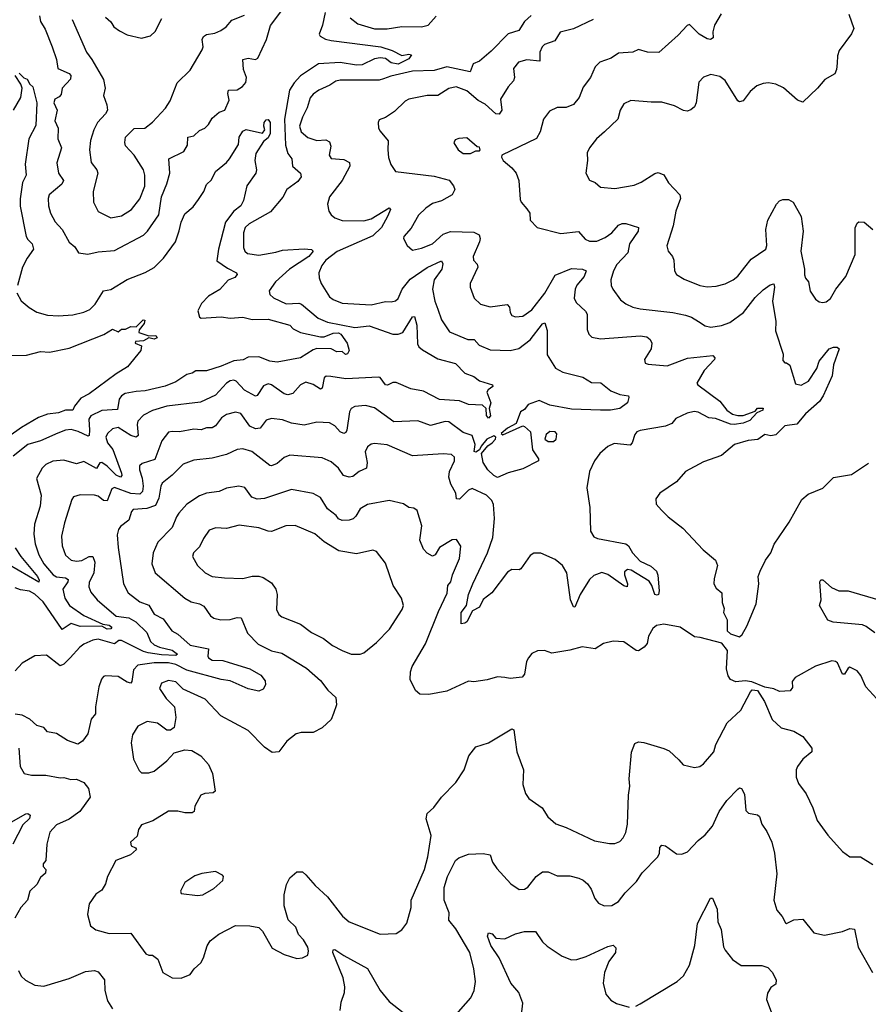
# Model space of a CAD drawing. Extents: x 1603745 to 1745082, y 385868 to 533966.
# Tile 75 of 256: x 1652101 to 1656797, y 394719 to 400164. Entities that reach past the tile are written whole.
import ezdxf

# ---------------------------------------------------------------- set-up
doc = ezdxf.new("R2010")
doc.units = 0

msp = doc.modelspace()

# ---------------------------------------------------------------- linework, layer by layer
at = {"layer": '0CON20XD'}
for points in [[(1652210, 400185), (1652215.5, 400155), (1652241.2, 400111.2), (1652279.6, 400015), (1652303.8, 399945), (1652311.8, 399895), (1652375, 399866.2), (1652383.6, 399855), (1652381.5, 399835), (1652335.5, 399785), (1652329.6, 399750.4), (1652318.3, 399738.3), (1652295.8, 399725), (1652290, 399705), (1652308.9, 399665), (1652294.6, 399605), (1652314.5, 399565), (1652311.1, 399505), (1652331.4, 399455), (1652306.5, 399373.5), (1652315.4, 399315), (1652343.8, 399275), (1652334.5, 399255), (1652264.5, 399195), (1652258.2, 399175), (1652260.9, 399135), (1652271.5, 399095), (1652296.1, 399046.1), (1652335.6, 399005), (1652374.7, 398934.7), (1652405, 398908.8), (1652425.8, 398875.8), (1652477.9, 398867.9), (1652535, 398880), (1652625, 398888.5), (1652785, 398973.5), (1652807.5, 398995), (1652870.8, 399085), (1652886.4, 399185), (1652915, 399257.5), (1652930.9, 399315), (1652925.5, 399395), (1653009.2, 399435), (1653029.1, 399470.9), (1653031.1, 399515), (1653065, 399522.2), (1653095, 399551.4), (1653125.4, 399564.6), (1653145.4, 399584.6), (1653165, 399620.5), (1653205, 399653.2), (1653235.6, 399665), (1653260.9, 399719.1), (1653253.4, 399756.6), (1653256.1, 399773.9), (1653305, 399777.3), (1653334.6, 399795.4), (1653352, 399818), (1653356.2, 399845), (1653339.9, 399889.9), (1653335.6, 399944.4), (1653365, 399952.2), (1653405, 399944.6), (1653418.1, 399951.9), (1653466, 400055), (1653488, 400132), (1653551.4, 400215)], [(1653790.4, 400205), (1653776.5, 400133.5), (1653758.9, 400085), (1653763.8, 400073.8), (1653792.9, 400057.1), (1653825, 400049.3), (1654100, 400015), (1654162.9, 399995), (1654215, 399966.7), (1654255, 399973.8), (1654269.5, 399969.5), (1654255, 399948.8), (1654195, 399918.9), (1654156, 399925), (1654125, 399950), (1654095, 399953.3), (1654065, 399948.2), (1653996.7, 399915), (1653965, 399912.3), (1653875, 399928.1), (1653755, 399920.4), (1653655, 399853.9), (1653619.7, 399815), (1653594.8, 399775), (1653565.5, 399615), (1653571, 399471), (1653583.8, 399425), (1653607.1, 399395), (1653610, 399355), (1653654.3, 399315), (1653658.1, 399295), (1653639.6, 399270.4), (1653579.4, 399225), (1653556.6, 399183.4), (1653487.9, 399102.1), (1653370.6, 399035), (1653348.9, 399015), (1653338.5, 398985), (1653338.9, 398905), (1653345.8, 398885), (1653361.5, 398871.5), (1653425, 398862.3), (1653518.5, 398878.5), (1653555, 398889.1), (1653675, 398897.1), (1653715, 398894), (1653724, 398885), (1653701.8, 398855), (1653593.8, 398785), (1653517.3, 398715), (1653481.9, 398665), (1653484.4, 398645), (1653505.3, 398625.3), (1653575, 398592.5), (1653645, 398595.9), (1653661.2, 398591.2), (1653752.9, 398512.9), (1653805, 398490.8), (1653955, 398461.2), (1654035, 398470.7), (1654165.3, 398425.3), (1654195, 398425.3), (1654220.5, 398435), (1654275, 398520.8), (1654285, 398523.3), (1654299.4, 398475), (1654302.2, 398372.2), (1654310, 398355), (1654329.2, 398339.2), (1654415, 398289.5), (1654512.1, 398262.1), (1654565, 398208.9), (1654615, 398191.2), (1654645, 398167.5), (1654717.5, 398145), (1654720, 398135), (1654692.9, 398117.1), (1654685.6, 398105), (1654708, 398045), (1654699.4, 398015), (1654706.1, 397973.9), (1654695, 397960), (1654684.7, 397975), (1654682.9, 398015), (1654662.5, 398032.5), (1654585, 398035.5), (1654535, 398056.4), (1654425, 398063.2), (1654335, 398109.2), (1654265, 398123.6), (1654185, 398157.3), (1654165, 398157.5), (1654136.6, 398143.4), (1654125, 398144.5), (1654095.5, 398185), (1654087.4, 398187.4), (1653905, 398177.5), (1653821.9, 398191.9)], [(1654932, 400188), (1654894.8, 400155.2), (1654862.5, 400105), (1654805, 400085.4), (1654710.4, 399989.6), (1654645, 399935.6), (1654610.2, 399919.8), (1654593.9, 399876.1), (1654465, 399902.9), (1654395, 399882.9), (1654275, 399879.3), (1654155, 399853), (1654115, 399838.2), (1654090.5, 399829.5), (1653875, 399830.8), (1653850, 399825), (1653817.6, 399802.4), (1653755.8, 399775), (1653725, 399753.3), (1653707.4, 399732.6), (1653692.3, 399677.7), (1653665, 399626), (1653650, 399575), (1653657.7, 399545), (1653695, 399512.1), (1653745, 399496.8), (1653795, 399499.5), (1653815, 399489.2), (1653823.5, 399465), (1653813.6, 399415), (1653825, 399397.1), (1653895, 399391.1), (1653926.9, 399375), (1653927.5, 399355), (1653884.6, 399275.4), (1653814.4, 399185), (1653804.3, 399144.3), (1653811.4, 399105), (1653824.2, 399085), (1653845, 399069.4), (1653885, 399054.6), (1654005, 399052.2), (1654045, 399062.5), (1654145, 399123.8), (1654152, 399115), (1654135.5, 399075.5), (1654102.6, 399015), (1654055, 398970), (1653857.5, 398882.5), (1653795.2, 398834.8), (1653772.3, 398805), (1653755.4, 398765), (1653757.7, 398737.7), (1653769.5, 398705), (1653815, 398631.8), (1653835, 398616.9), (1653885.9, 398595.9), (1654045, 398587.3), (1654125, 398605.5), (1654156.2, 398603.8), (1654180, 398610), (1654195, 398622.9), (1654216.6, 398675), (1654261, 398729), (1654355, 398793.7), (1654435, 398831.4), (1654442.5, 398815), (1654437.8, 398785), (1654395.4, 398725), (1654385.4, 398675), (1654397.4, 398607.4), (1654415.6, 398564.4), (1654435, 398504), (1654478.9, 398438.9), (1654580, 398395), (1654615.8, 398395.8), (1654644.2, 398365), (1654705, 398337.9), (1654815, 398334.4), (1654863.5, 398346.5), (1654925, 398393.9), (1654995, 398483.1), (1655007, 398487), (1655019.2, 398445), (1655020.3, 398310.3), (1655066.3, 398236.3), (1655105.8, 398215), (1655216.8, 398186.8), (1655265, 398157.9), (1655316.6, 398156.6), (1655372, 398112), (1655422.4, 398092.4), (1655470, 398085), (1655472.5, 398075), (1655463.8, 398045), (1655422, 398015), (1655370, 398005), (1655315, 398005.4), (1655155, 398010.6), (1655035, 398032.1), (1654975, 398058.1), (1654914.4, 398035.6), (1654895, 398008), (1654872, 397995), (1654848.3, 397931.7), (1654800.4, 397905), (1654764.8, 397875), (1654775, 397868.7), (1654885, 397917.4), (1654895, 397914.8), (1654927.1, 397885), (1654939.4, 397785), (1654971.4, 397735), (1654971.2, 397725), (1654885, 397680), (1654805, 397658.8), (1654745, 397633.3), (1654725, 397642.7), (1654692, 397675), (1654666.6, 397715), (1654657.2, 397765), (1654691.8, 397808.2), (1654716, 397824), (1654733.7, 397845), (1654735.9, 397855.9), (1654725, 397862.7), (1654686.7, 397845), (1654654.2, 397805.8), (1654645.3, 397784.7), (1654625, 397772), (1654615.5, 397775.5), (1654620.6, 397815), (1654605, 397864.3), (1654555, 397881.9), (1654475, 397940.6), (1654455, 397942.2), (1654375, 397920.4), (1654305, 397945.5), (1654171.1, 397941.1), (1654065, 398017.3), (1654015, 398030.5), (1653955.4, 398024.6), (1653935, 398014.2), (1653926.4, 397995), (1653911.8, 397895), (1653905, 397880.6), (1653895, 397875.6), (1653875, 397884.5), (1653845, 397918.2), (1653815, 397934.4), (1653745, 397938.1), (1653675, 397921.5), (1653605, 397932.2), (1653555, 397951.5), (1653495, 397959.1), (1653465, 397948.9), (1653431.2, 397905), (1653405, 397901.5), (1653375, 397916.9), (1653325, 397986.2), (1653295, 397994.1), (1653245, 397981.8), (1653218.3, 397961.7), (1653185, 397918.1), (1653165, 397907.8), (1653135, 397907.8), (1653105, 397896.2), (1653065, 397899.5), (1652985, 397885.5), (1652945, 397887.8), (1652925, 397882.9), (1652888.2, 397835), (1652848.4, 397731.6), (1652779.2, 397710.8), (1652763.2, 397696.8), (1652763.1, 397675), (1652778.3, 397628.3), (1652783.5, 397585), (1652779.7, 397555), (1652765, 397539.7), (1652715, 397544.2), (1652625, 397577.5), (1652610, 397570), (1652585, 397503.1), (1652565, 397505.9), (1652535, 397529.6), (1652515, 397534.6), (1652435, 397536.8), (1652399.2, 397525), (1652389.4, 397510.6), (1652348.1, 397381.9), (1652332.6, 397307.4), (1652335.4, 397255), (1652355, 397203.1), (1652385, 397175.4), (1652415, 397169.2), (1652445, 397173.9), (1652485, 397196.2), (1652505.7, 397195.7), (1652517.4, 397165), (1652511.4, 397105), (1652485, 397052), (1652482.8, 397027.2), (1652495, 396997.5), (1652529.5, 396955), (1652635, 396865.3), (1652705, 396856.6), (1652743.2, 396835), (1652804.7, 396775), (1652824.2, 396725), (1652845, 396707.1), (1652873.6, 396693.6), (1652945, 396677.5), (1652974.5, 396655), (1652965, 396648.8), (1652885, 396650.9), (1652812.6, 396662.6), (1652785, 396670.7), (1652665, 396731.2), (1652649.7, 396730.3), (1652625, 396712.4), (1652535, 396738.8), (1652505, 396733.5), (1652455, 396711.5), (1652433.3, 396695), (1652380.6, 396635), (1652345, 396599.2), (1652325, 396590), (1652249.5, 396649.5), (1652185, 396645.6), (1652115, 396605.7), (1652075, 396563.1)], [(1652391.8, 400165), (1652470, 399985), (1652500, 399945), (1652564.5, 399834.5), (1652572.9, 399785), (1652564.4, 399745), (1652583.4, 399693.4), (1652586.7, 399665), (1652576.1, 399643.9), (1652532.2, 399595), (1652510.5, 399555), (1652492.9, 399497.1), (1652487.7, 399445), (1652495.6, 399375), (1652526.7, 399335), (1652532.9, 399315), (1652507.8, 399215), (1652509.4, 399155), (1652535, 399104), (1652605, 399067.8), (1652665, 399080.4), (1652720, 399115), (1652766.1, 399173.9), (1652793.8, 399243.8), (1652793.8, 399305), (1652785.4, 399335), (1652734.6, 399415), (1652686.8, 399466.8), (1652682.2, 399485), (1652685.4, 399515), (1652735, 399562.2), (1652793.3, 399565), (1652835, 399598), (1652906.9, 399675), (1652933.5, 399716.5), (1652972.5, 399815), (1653044.2, 399885), (1653111.3, 399998.7), (1653116.7, 400015), (1653110.4, 400055), (1653117.6, 400072.4), (1653135, 400082.9), (1653180.9, 400089.1), (1653213.3, 400105), (1653243.3, 400125), (1653275, 400162), (1653345, 400189.2)], [(1652575, 400179.2), (1652605, 400152), (1652622.5, 400125), (1652652.3, 400102.3), (1652695, 400080), (1652775, 400062), (1652824.2, 400075.8), (1652850.3, 400099.7), (1652888, 400172)], [(1653929.2, 400175), (1653971.5, 400141.5), (1654065, 400113.4), (1654135, 400113.6), (1654215, 400127.3), (1654325, 400124.6), (1654360.8, 400135), (1654405, 400183.1)], [(1655275, 400166.1), (1655165.3, 400114.7), (1655092.5, 400095), (1655062.2, 400047.8), (1655005, 400026.5), (1654992.7, 400015), (1654979.4, 399985), (1654980, 399935), (1654907.5, 399942.5), (1654861.1, 399928.9), (1654834.2, 399895), (1654839.4, 399845), (1654833.4, 399826.6), (1654805, 399793.8), (1654761.1, 399725), (1654768.6, 399665), (1654755, 399642.9), (1654735, 399644.5), (1654676.7, 399696.7), (1654638.3, 399718.3), (1654575, 399771.2), (1654517.2, 399792.8), (1654476.1, 399783.9), (1654415, 399745.4), (1654355, 399744.4), (1654255, 399724.2), (1654235, 399714), (1654175, 399656.2), (1654125, 399623.3), (1654090, 399610), (1654083.9, 399596.1), (1654086.2, 399565), (1654095, 399547.5), (1654140, 399495), (1654137.3, 399445), (1654142.6, 399402.6), (1654155, 399363.8), (1654181.2, 399325), (1654395, 399298.2), (1654476.7, 399276.7), (1654502.5, 399245), (1654508.8, 399225), (1654494.1, 399195.9), (1654435, 399162.9), (1654385, 399147.3), (1654347.6, 399122.4), (1654307, 399083), (1654268.2, 399011.8), (1654226, 398965), (1654224.2, 398954.2), (1654245.9, 398915.9), (1654275, 398890), (1654325, 398900.6), (1654384.6, 398925.4), (1654445, 398977.8), (1654485, 398993.8), (1654615, 398988.5), (1654644.5, 398974.5), (1654649.5, 398955), (1654646.4, 398935), (1654610.6, 398855), (1654612.9, 398835), (1654632.1, 398812.1), (1654636.5, 398795), (1654594.6, 398705.4), (1654593.3, 398685), (1654615.8, 398625), (1654650.6, 398590.6), (1654705, 398576.9), (1654799.1, 398589.1), (1654811.9, 398575), (1654814.4, 398545), (1654825, 398529.2), (1654845, 398521.9), (1654886.1, 398523.9), (1654935, 398560), (1655007.3, 398652.7), (1655065, 398751.4), (1655155, 398788.2), (1655215, 398784.6), (1655235.5, 398775), (1655224, 398745), (1655184.5, 398695.5), (1655175.3, 398675), (1655168.9, 398625), (1655180.8, 398600.8), (1655232.1, 398552.1), (1655241.9, 398535), (1655241.7, 398451.7), (1655250, 398425), (1655268, 398408), (1655315, 398400), (1655535, 398416.4), (1655570.7, 398410.7), (1655590.8, 398395), (1655600, 398375), (1655595.5, 398344.5), (1655558.8, 398285), (1655562.5, 398265), (1655579.3, 398259.3), (1655685, 398250), (1655796.7, 398293.3), (1655937.1, 398307.1), (1655948.5, 398295), (1655946.7, 398285), (1655888.9, 398225), (1655848.8, 398155), (1655853.3, 398145), (1655974.8, 398054.8), (1656014.5, 398004.5), (1656045, 397983.1), (1656075, 397974.8), (1656105, 397975.2), (1656170.7, 397999.3), (1656185, 398015.6), (1656215.7, 398015.7), (1656213.6, 398005), (1656180.5, 397989.5), (1656142.2, 397947.8), (1656105, 397932.8), (1656055, 397926.3), (1656035, 397928.2), (1655952, 397958), (1655915, 397962.3), (1655855, 397994.7), (1655833.3, 397996.7), (1655795, 397988.8), (1655731.7, 397958.3), (1655709.1, 397930.9), (1655675, 397915.6), (1655535, 397893.1), (1655516.2, 397885), (1655505, 397871.2), (1655491.1, 397825), (1655478.5, 397811.5), (1655390.3, 397819.7), (1655355.7, 397804.3), (1655311.2, 397765), (1655281.2, 397725), (1655254, 397665), (1655238.8, 397575), (1655257, 397467), (1655260.5, 397335), (1655278.1, 397305), (1655298, 397295), (1655455.4, 397265.4), (1655469.4, 397255), (1655492.7, 397215), (1655535, 397170.3), (1655592.9, 397142.9), (1655624.6, 397114.6), (1655632.2, 397092.2), (1655639.4, 397005), (1655636.2, 396985), (1655628.8, 396981.2), (1655615, 396986.2), (1655599.6, 397035), (1655585, 397058.5), (1655485, 397119.3), (1655465, 397124.4), (1655448.9, 397111.1), (1655448.2, 397095), (1655465.3, 397045), (1655462.3, 397027.7), (1655445, 397032.8), (1655355, 397096.6), (1655322.9, 397107.1), (1655279.1, 397090.9), (1655255, 397067.5), (1655202.4, 396985), (1655173.9, 396916.1), (1655165, 396917.5), (1655150, 396955), (1655128.9, 397105), (1655105, 397146.5), (1655065, 397178.8), (1654985.8, 397214.2), (1654946.7, 397213.3), (1654925, 397200.8), (1654875, 397126.9), (1654865, 397121.4), (1654825, 397122.9), (1654800.6, 397109.4), (1654713.1, 396995), (1654665, 396958.1), (1654645.3, 396914.7), (1654606, 396895), (1654575, 396833.8), (1654565, 396826), (1654543.9, 396823.9), (1654543.8, 396885), (1654573.3, 396925), (1654585.5, 396984.5), (1654608.4, 397045), (1654689.8, 397215), (1654719.4, 397300.6), (1654727.6, 397405), (1654723, 397483), (1654714.6, 397504.6), (1654685, 397535.6), (1654605, 397571.4), (1654585, 397563.3), (1654535, 397513.3), (1654518.6, 397515), (1654514.8, 397545), (1654486.1, 397595), (1654476.2, 397635), (1654480, 397665), (1654506.9, 397725), (1654506.9, 397745), (1654489.8, 397759.8), (1654443.8, 397763.8)], [(1655982.7, 400197.3), (1655945.6, 400135), (1655937.3, 400097.3), (1655938.8, 400065), (1655924.2, 400055.8), (1655905, 400057.8), (1655860.8, 400085), (1655830, 400115), (1655807, 400137), (1655795, 400132.5), (1655745, 400078), (1655637.5, 399982.5), (1655575, 399985.6), (1655525, 400000), (1655495, 399985.8), (1655415, 399980), (1655375, 399952.5), (1655311.3, 399928.7), (1655285.5, 399904.5), (1655259.2, 399845), (1655218.7, 399791.3), (1655198, 399735), (1655166.2, 399695), (1655125, 399678.1), (1655075, 399678.1), (1655032, 399658), (1654999.2, 399615), (1654980.9, 399545), (1654961.8, 399508.2), (1654770, 399415), (1654767.5, 399405), (1654776.7, 399385), (1654824.4, 399344.4), (1654849.2, 399315), (1654862.9, 399275), (1654870.3, 399170.3), (1654876.2, 399155), (1654908.1, 399118.1), (1654924, 399095), (1654926, 399055), (1654964.4, 399014.4), (1655095, 398981.5), (1655192.6, 398992.6), (1655231.2, 398951.2), (1655255, 398939.5), (1655295, 398939.5), (1655340.1, 398959.9), (1655377.8, 398985), (1655415, 399028.9), (1655435, 399037.8), (1655455, 399038.1), (1655525.5, 399015.5), (1655524.4, 398995), (1655475.5, 398925), (1655467.3, 398875), (1655405, 398810), (1655387.5, 398775), (1655371.5, 398725), (1655374.4, 398695), (1655384, 398674), (1655425.7, 398615), (1655455, 398592.2), (1655493.8, 398575), (1655535, 398564.6), (1655715, 398544.6), (1655785, 398530.9), (1655819.5, 398519.5), (1655858, 398495), (1655895, 398471.4), (1655925, 398464.4), (1655985, 398472.5), (1656030.9, 398489.1), (1656106.5, 398545), (1656171.8, 398628.2), (1656215, 398670), (1656255, 398698.5), (1656275, 398703.3), (1656277.9, 398685), (1656267, 398607), (1656285.7, 398495), (1656284.1, 398444.1), (1656326.7, 398315), (1656325, 398280), (1656335, 398267.5), (1656345, 398267.5), (1656363.6, 398253.6), (1656395, 398150), (1656425, 398143.1), (1656465.5, 398165), (1656512.7, 398235), (1656525.6, 398275), (1656580.8, 398345), (1656603.8, 398353.8), (1656625, 398352.5), (1656636.7, 398345), (1656605.4, 398255), (1656597.7, 398195), (1656548.2, 398085), (1656526.8, 398053.2), (1656450, 397985), (1656402, 397928), (1656335, 397918.2), (1656285, 397868.6), (1656257, 397863), (1656225, 397870.8), (1656186.8, 397843.2), (1656132.4, 397837.6), (1656057.5, 397815), (1655985, 397754.2), (1655885, 397718.9), (1655785, 397666), (1655735, 397608), (1655644.4, 397545.6), (1655622, 397515), (1655624, 397485), (1655652.4, 397452.4), (1655690, 397415), (1655771.7, 397351.7), (1655883.1, 397233.1), (1655952, 397175), (1655962, 397145), (1655944.1, 397074.1), (1655942.5, 397045), (1655955, 397020), (1655986.2, 396995), (1655988.8, 396941.2), (1655998.8, 396908.8), (1655996.2, 396885), (1656016.7, 396845), (1656016.2, 396785), (1656035, 396767.5), (1656085, 396752)], [(1656689.2, 400195), (1656716.9, 400115), (1656704.5, 400085.5), (1656636.2, 399993.8), (1656626.4, 399965), (1656624.5, 399924.5), (1656621.4, 399888.6), (1656611.4, 399865), (1656557.2, 399832.8), (1656515.8, 399785), (1656435, 399709.2), (1656405, 399719.2), (1656327.7, 399787.7), (1656285, 399808.5), (1656245, 399814.5), (1656215, 399812.2), (1656180.6, 399799.4), (1656143, 399767), (1656105, 399716.2), (1656085, 399710), (1656076, 399716), (1656005, 399827.5), (1655975, 399850), (1655925, 399861.9), (1655885, 399846), (1655860.3, 399819.7), (1655844.4, 399705), (1655835, 399682.5), (1655815, 399665.6), (1655795, 399659.4), (1655775, 399663.1), (1655725, 399687.8), (1655655, 399708.6), (1655595, 399707.5), (1655483, 399717), (1655445, 399698.8), (1655424.3, 399665), (1655410.6, 399615), (1655337.1, 399545), (1655292.9, 399505), (1655254.2, 399455), (1655241.7, 399428.3), (1655242.9, 399385), (1655233.8, 399315), (1655255, 399276.7), (1655285, 399264), (1655315, 399238), (1655395, 399230), (1655501.5, 399248.5), (1655540.8, 399265), (1655615, 399314), (1655635, 399320), (1655665.9, 399305.9), (1655692.1, 399262.1), (1655754.4, 399195), (1655758.6, 399175), (1655732.9, 399105), (1655718.2, 399025), (1655683.2, 398913.2), (1655689.2, 398885), (1655714.4, 398854.4), (1655720.8, 398835), (1655723.8, 398775), (1655735.8, 398755.8), (1655778.7, 398728.7), (1655864.6, 398694.6), (1655905, 398686.7), (1655955, 398690.5), (1656005, 398704.4), (1656048.8, 398725), (1656074.4, 398745.6), (1656114.3, 398795.7), (1656149.7, 398840.3), (1656230, 398895), (1656236.2, 398915), (1656230.8, 399005), (1656241.8, 399055), (1656289.4, 399145), (1656305, 399161.9), (1656325, 399170.6), (1656355, 399170.6), (1656381.2, 399155), (1656425.7, 399075.7), (1656436.9, 398995), (1656423.1, 398885), (1656444.2, 398785), (1656444.1, 398754.1), (1656450, 398735), (1656465.5, 398715.5), (1656475, 398663.8), (1656505, 398618.8), (1656525, 398604.2), (1656545, 398600), (1656565, 398604), (1656588.3, 398621.7), (1656616.8, 398673.2), (1656672.9, 398745), (1656723.8, 398865), (1656724.2, 399014.2), (1656735, 399040), (1656745, 399046.7), (1656775, 399043.8), (1656823.3, 399005)], [(1652065.5, 399664.5), (1652106.4, 399733.6), (1652114.5, 399785), (1652107.6, 399807.6), (1652075, 399856.2)], [(1652098.6, 399868.6), (1652123.6, 399843.6), (1652141.2, 399835), (1652157, 399807), (1652173.1, 399793.1), (1652195.7, 399705), (1652190.2, 399579.7), (1652151.8, 399505), (1652131.6, 399365), (1652136.2, 399305), (1652116.2, 399263.8), (1652104.2, 399174.2), (1652103.4, 399133.4), (1652136, 398966), (1652145, 398948.1), (1652168.9, 398925), (1652177.1, 398895), (1652141.2, 398845), (1652116.1, 398795), (1652088.2, 398695)], [(1652983.5, 398996.5), (1652994.7, 399045), (1653015, 399090), (1653059.9, 399130.1), (1653090.6, 399169.4), (1653119.5, 399215), (1653135, 399253.3), (1653161.4, 399278.6), (1653184.3, 399325), (1653245.7, 399374.3), (1653262, 399395), (1653311.2, 399475), (1653314.5, 399515), (1653335, 399548), (1653355, 399558), (1653445, 399536.7), (1653458, 399555), (1653451.9, 399575), (1653453.8, 399596.2), (1653465, 399610.8), (1653475, 399612.9), (1653487.3, 399595), (1653486.1, 399535), (1653475, 399511.1), (1653449.7, 399490.3), (1653408.1, 399425), (1653402.9, 399385), (1653411.2, 399335), (1653407.3, 399315), (1653357.8, 399245), (1653339.1, 399165), (1653325.3, 399135), (1653285, 399104.7), (1653240, 399045), (1653201, 398895), (1653191.7, 398831.7), (1653250, 398790), (1653300.8, 398765), (1653304.2, 398755), (1653290.6, 398739.4), (1653255, 398723.8), (1653207.7, 398672.3), (1653145.6, 398635), (1653107.5, 398595), (1653087.5, 398555), (1653095, 398518.8), (1653105, 398512.9), (1653215, 398520.8), (1653265, 398513.4), (1653335, 398520), (1653386.4, 398506.4), (1653475, 398508.3), (1653595, 398475.8), (1653614.3, 398454.3), (1653655, 398433.7), (1653765, 398410.8), (1653785, 398410.3), (1653835, 398430.6), (1653865, 398433.4), (1653878.4, 398425), (1653913.3, 398375), (1653924.3, 398335), (1653915, 398315.8), (1653903, 398313), (1653885, 398328.8), (1653855, 398328), (1653825, 398343.3), (1653745, 398345.4), (1653725, 398338.6), (1653655, 398294.5), (1653525, 398270.9), (1653485, 398276), (1653425, 398299.3), (1653365, 398297.8), (1653336.8, 398283.2), (1653285, 398278), (1653215, 398247.7), (1653135, 398222.8), (1653075, 398222.5), (1653055, 398209.1), (1653025, 398202.5), (1652965, 398162.1), (1652905, 398137.5), (1652795, 398111.3), (1652745, 398108.7), (1652685, 398096.2), (1652665, 398083.3), (1652651.8, 398065), (1652641.9, 398008.1), (1652555, 398003.3), (1652495, 397974.4), (1652484.1, 397955), (1652487.8, 397895), (1652484.6, 397865.4), (1652479.1, 397860.9), (1652425, 397887.8), (1652385, 397898.7), (1652353.3, 397895), (1652312.2, 397877.8), (1652215, 397835.3), (1652144.8, 397815.2), (1652065, 397751.1)], [(1654595, 399423.8), (1654625, 399440), (1654645, 399440), (1654650, 399445), (1654645, 399460), (1654631.7, 399461.7), (1654575, 399511.2), (1654531.7, 399508.3), (1654510.5, 399499.5), (1654503.6, 399483.6), (1654527.5, 399445), (1654555, 399424.2), (1654595, 399423.8)], [(1652084.6, 398654.6), (1652109.7, 398609.7), (1652152.7, 398572.7), (1652196.3, 398546.3), (1652255, 398530), (1652315, 398526.2), (1652395, 398532.1), (1652455, 398546.5), (1652488.1, 398561.9), (1652519.2, 398590.8), (1652565, 398664.3), (1652605, 398671.9), (1652695, 398727.5), (1652795, 398767.1), (1652845, 398794.4), (1652896, 398845), (1652962.9, 398935), (1652983.5, 398996.5)], [(1652045, 398306.7), (1652138.3, 398308.3), (1652215, 398329.2), (1652265, 398325.7), (1652375, 398348.1), (1652566.8, 398423.2), (1652615, 398453.3), (1652645, 398437.5), (1652665, 398453.8), (1652687.1, 398452.9), (1652715, 398467.5), (1652745, 398466.2), (1652784, 398505), (1652793, 398503), (1652790, 398485), (1652761.7, 398448.3), (1652760, 398435), (1652815, 398416), (1652855, 398418.6), (1652860.8, 398405), (1652845, 398398.1), (1652815, 398404.2), (1652785, 398387.8), (1652742.5, 398385), (1652740, 398375), (1652775, 398360), (1652771.2, 398335), (1652697.5, 398245), (1652634.5, 398205.5), (1652484.4, 398095), (1652438.9, 398071.1), (1652403.2, 398026.8), (1652394.8, 398005.2), (1652355, 398005.4), (1652315, 397990.6), (1652255, 397981.9), (1652204.8, 397965.2), (1652111, 397909), (1651981.8, 397818.2)], [(1653821.9, 398191.9), (1653797, 398193), (1653785, 398184.3), (1653775, 398126.7), (1653765, 398120.6), (1653725, 398146.8), (1653685, 398160), (1653655, 398145.5), (1653612.9, 398097.1), (1653585, 398090.4), (1653565, 398095.4), (1653495, 398145.6), (1653475, 398151.1), (1653450.1, 398139.9), (1653415, 398086.7), (1653405, 398082.2), (1653345, 398115.3), (1653298.6, 398165), (1653285, 398170), (1653265, 398167.1), (1653245, 398154.4), (1653185, 398087.3), (1653100.5, 398049.5), (1652915, 398026.4), (1652835, 398003.4), (1652785, 397977.1), (1652755.3, 397944.7), (1652751.4, 397925), (1652756.1, 397865), (1652745, 397855.5), (1652715, 397864.7), (1652645, 397908.2), (1652615, 397901.8), (1652586.2, 397875), (1652577.7, 397855), (1652586.1, 397825), (1652616.8, 397786.8), (1652663.6, 397656.4), (1652666, 397644), (1652659.2, 397635), (1652635, 397644.8), (1652585, 397695.6), (1652555, 397715.8), (1652545, 397714.5), (1652525, 397682.7), (1652455, 397721.5), (1652415, 397708.2), (1652345, 397728.5), (1652285, 397722.3), (1652244.7, 397705.3), (1652225.6, 397685), (1652193.9, 397626.1), (1652219.2, 397535), (1652213.2, 397473.2), (1652182.5, 397375), (1652179.2, 397319.2), (1652186.7, 397265), (1652206.6, 397205), (1652233.5, 397155), (1652286.4, 397095), (1652304, 397084), (1652355, 397077.4), (1652368.2, 397068.2), (1652367.1, 397055), (1652340.2, 397015), (1652349.8, 396965), (1652377.2, 396925), (1652455, 396868.8), (1652560.5, 396820.5), (1652595.5, 396815), (1652610.4, 396805), (1652605.4, 396795), (1652585, 396794), (1652555, 396810.8), (1652435, 396808.7), (1652385, 396825.3), (1652335, 396791.3), (1652230, 396945), (1652185, 396986.6), (1652155, 397004.3), (1652105, 397010.9), (1652075, 397023.1)], [(1655055, 397832), (1655070, 397845), (1655074.1, 397874.1), (1655065, 397885.8), (1655035, 397887.5), (1655015, 397871.2), (1655006.2, 397845), (1655025, 397832), (1655055, 397832)], [(1654443.8, 397763.8), (1654275, 397752.2), (1654135, 397813.6), (1654065, 397820.6), (1654045, 397816.7), (1654025, 397802.9), (1654012.3, 397775), (1654023.6, 397715), (1654020.6, 397685), (1653980, 397665), (1653945, 397638.2), (1653925, 397633.5), (1653893.1, 397643.1), (1653865.5, 397685), (1653825, 397719.4), (1653775, 397741.8), (1653595, 397756.5), (1653565, 397742.7), (1653525, 397709.1), (1653495, 397696.7), (1653485, 397698.9), (1653386.1, 397776.1), (1653335, 397791.5), (1653305, 397787.5), (1653245, 397760.4), (1653165, 397740.3), (1653065, 397728.5), (1653005, 397705.5), (1652944.5, 397645), (1652889.1, 397600.9), (1652881.1, 397585), (1652871.3, 397518.7), (1652852.7, 397477.3), (1652805, 397461.5), (1652728.6, 397455), (1652718.8, 397445), (1652704.2, 397395.8), (1652658.9, 397361.1), (1652647.8, 397345), (1652640.5, 397315), (1652645.5, 397245), (1652675.6, 397045), (1652701.4, 396995), (1652764.7, 396944.7), (1652815, 396926.9), (1652845, 396876.5), (1652895, 396850.4), (1652942.9, 396785), (1652975, 396765.5), (1653045, 396705.5), (1653145, 396685.8), (1653141.2, 396645), (1653145.6, 396635), (1653165, 396622.3), (1653225, 396620.4), (1653260.5, 396609.5), (1653375, 396573.8), (1653435, 396538.8), (1653458.5, 396508.5), (1653460.6, 396485), (1653448.9, 396461.1), (1653425, 396450), (1653365, 396463.5), (1653265, 396507.1), (1653215, 396514.8), (1653025, 396566.2), (1652965, 396598.9), (1652925, 396607.7), (1652845, 396607.9), (1652755, 396594.3), (1652730.6, 396569.4), (1652721.9, 396505), (1652715, 396494.3), (1652695, 396500.6), (1652645, 396532.7), (1652575, 396535.6), (1652565, 396531.4), (1652553.3, 396516.7), (1652537.8, 396475), (1652519.4, 396365), (1652519.4, 396325), (1652495.7, 396295), (1652477.5, 396215), (1652447.5, 396175), (1652422.5, 396157.5), (1652365, 396178), (1652305, 396217.5), (1652255, 396226.7), (1652235, 396250), (1652195, 396261.2), (1652156.2, 396295), (1652115, 396318.6), (1652075, 396323.1)], [(1656085, 396752), (1656100, 396765), (1656125, 396810), (1656177, 396933), (1656190.8, 397045), (1656188, 397085), (1656198, 397115), (1656229.2, 397175), (1656258, 397215), (1656275.6, 397264.4), (1656359.2, 397385), (1656429.7, 397510.3), (1656465, 397541.2), (1656545, 397573.8), (1656605, 397633.3), (1656705, 397650), (1656798.9, 397711.1)], [(1656845, 396408.1), (1656783.9, 396473.9), (1656756.7, 396536.7), (1656735, 396564), (1656695, 396582.9), (1656685, 396577.5), (1656665.5, 396545), (1656655, 396545.5), (1656626.9, 396606.9), (1656615, 396615.5), (1656595, 396618.2), (1656505, 396588.9), (1656393.4, 396526.6), (1656376.2, 396505), (1656378.3, 396471.7), (1656365, 396453.3), (1656305, 396448.8), (1656275, 396464), (1656223.8, 396473.8), (1656153, 396503), (1656115, 396507.5), (1656065, 396502), (1656033.8, 396515), (1656022, 396535), (1656011.9, 396575), (1656017.5, 396675), (1655986.6, 396716.6), (1655867.6, 396747.6), (1655835, 396750.6), (1655756.7, 396805), (1655665, 396820.8), (1655625.7, 396814.3), (1655605, 396798), (1655581.1, 396755), (1655573.3, 396715), (1655556.7, 396695), (1655525.8, 396674.2), (1655512.5, 396675), (1655445, 396724.2), (1655385, 396728), (1655332.5, 396715), (1655285, 396684), (1655214.5, 396695.5), (1655145, 396676.9), (1655045, 396661.2), (1655005, 396676), (1654967, 396673), (1654935, 396658.8), (1654916, 396635), (1654905.9, 396614.1), (1654894.4, 396545.6), (1654882.3, 396527.7), (1654815, 396520), (1654785.7, 396525.7), (1654745, 396530), (1654687.3, 396512.7), (1654615, 396502.5), (1654585, 396506.7), (1654465, 396451.5), (1654365, 396431.6), (1654315.5, 396434.5), (1654291.5, 396455), (1654262.5, 396515), (1654262.8, 396557.2), (1654273.3, 396586.7), (1654346.9, 396713.1), (1654417.7, 396892.3), (1654466.4, 396993.6), (1654470.6, 397035), (1654486.9, 397055), (1654496.7, 397095), (1654534.2, 397185), (1654542.5, 397252.5), (1654518.9, 397288.9), (1654495, 397288.5), (1654425, 397245.7), (1654400.8, 397205), (1654385, 397198.1), (1654355, 397214), (1654335.5, 397235.5), (1654314.6, 397285.4), (1654327.1, 397365), (1654299.8, 397449.8), (1654282.7, 397462.7), (1654255, 397465.7), (1654225, 397486.7), (1654145, 397506.2), (1654025, 397483.5), (1653985, 397459.4), (1653961.4, 397418.6), (1653946.1, 397403.9), (1653925, 397396.5), (1653885, 397394.4), (1653865, 397404.3), (1653852, 397422), (1653805, 397459.1), (1653765, 397521.4), (1653725, 397543.6), (1653605, 397566.5), (1653455, 397517.1), (1653415, 397511.9), (1653385, 397524.3), (1653346.6, 397576.6), (1653314.3, 397584.3), (1653245, 397573.3), (1653205, 397554.5), (1653135, 397546.5), (1653095, 397530.4), (1653025, 397485.6), (1652982.2, 397435), (1652967.8, 397415), (1652945, 397356.2), (1652865.6, 397275), (1652839.1, 397215), (1652832.9, 397155), (1652850.6, 397105), (1653013.8, 396965), (1653048.8, 396945), (1653095, 396934.5), (1653120.4, 396920.4), (1653157.2, 396867.2), (1653174.6, 396854.6), (1653214.6, 396844.6), (1653265, 396846.8), (1653305, 396859.1), (1653326.9, 396856.9), (1653361.9, 396771.9), (1653421.3, 396711.3), (1653494.4, 396674.4), (1653550.6, 396660.6), (1653688.1, 396578.1), (1653765, 396510.4), (1653805.7, 396455.7), (1653850.5, 396415), (1653853.6, 396375), (1653837, 396327), (1653825, 396293.3), (1653775, 396247.5), (1653725, 396222.7), (1653658.5, 396221.5), (1653631.2, 396215), (1653578.8, 396175), (1653535, 396116), (1653497.7, 396112.3), (1653455, 396141.1), (1653365, 396232.5), (1653214.2, 396314.2), (1653127.2, 396407.2), (1653005, 396462.5), (1652965, 396503.3), (1652925, 396509.6), (1652885.6, 396495), (1652874.6, 396465), (1652910.7, 396410.7), (1652958.1, 396365), (1652964.3, 396305), (1652955, 396250), (1652935, 396234.2), (1652915, 396234.3), (1652863.6, 396273.6), (1652806.8, 396283.2), (1652755, 396257.5), (1652725, 396210), (1652718.5, 396165), (1652730.6, 396075), (1652762.4, 396012.4), (1652775, 396000), (1652815, 395999.4), (1652845, 396008.6), (1652914.4, 396065), (1652955, 396110), (1653015, 396125.7), (1653052.7, 396122.7), (1653103, 396093), (1653145.8, 396045), (1653167.5, 395995), (1653181.7, 395898.3), (1653171.7, 395888.3), (1653125, 395885.6), (1653103.9, 395876.1), (1653070.8, 395815), (1653065.8, 395785), (1653055, 395777.1), (1653015, 395778.1), (1652975, 395787.8), (1652925, 395787.1), (1652837.1, 395732.9), (1652775, 395710.6), (1652758, 395685), (1652750.7, 395649.3), (1652713.3, 395615), (1652717.5, 395595), (1652742.5, 395585), (1652747.5, 395575), (1652714.2, 395545), (1652633.6, 395515), (1652586.9, 395425), (1652575.6, 395384.4), (1652555, 395350), (1652522.8, 395327.2), (1652486, 395275), (1652476.2, 395215), (1652493.2, 395153.2), (1652521.3, 395131.3), (1652595, 395111.1), (1652715, 395112), (1652798.8, 394998.8), (1652815, 394991.2), (1652835, 394991.2), (1652865, 394968.8), (1652893.3, 394895), (1652945, 394866), (1652995, 394864)], [(1653985, 396656.2), (1654005, 396663.3), (1654075, 396720), (1654147.1, 396792.9), (1654217.8, 396902.2), (1654225.6, 396925), (1654214.4, 396965), (1654167.3, 397035), (1654125, 397158.8), (1654075, 397223.3), (1654055, 397230), (1653965, 397209.5), (1653867, 397227), (1653786.4, 397276.4), (1653735, 397321.5), (1653625, 397367.1), (1653574.3, 397364.3), (1653495, 397334.7), (1653475, 397336.1), (1653425, 397354.1), (1653315, 397368.8), (1653245, 397350.5), (1653186.6, 397353.4), (1653149.5, 397340.5), (1653118.5, 397295), (1653095, 397249.2), (1653063.3, 397215), (1653057.8, 397195), (1653084.5, 397145), (1653128.1, 397105), (1653165, 397085.4), (1653235, 397076.7), (1653335, 397074.4), (1653387, 397087), (1653425, 397086.2), (1653448.8, 397078.8), (1653495, 397049.4), (1653518.5, 397015), (1653525.5, 396985), (1653522.1, 396902.1), (1653535.5, 396875.5), (1653552, 396862), (1653655, 396821.9), (1653716.2, 396775), (1653782.8, 396742.8), (1653832.8, 396702.8), (1653885.7, 396675.7), (1653935, 396656.2), (1653985, 396656.2)], [(1652075, 397243.8), (1652107, 397195), (1652199.5, 397085), (1652208.4, 397065), (1652207.2, 397052.8), (1652035, 397152.9)], [(1656832.7, 396772.7), (1656785, 396808.8), (1656765, 396816.9), (1656602.9, 396832.9), (1656573.9, 396843.9), (1656526.7, 396925), (1656536, 396955), (1656528.6, 397055), (1656535, 397066.2), (1656545, 397065.8), (1656594.5, 397024.5), (1656635, 397005.7), (1656685, 397005.8), (1656855, 396956.4)], [(1652995, 394864), (1653045, 394883.8), (1653066.9, 394915), (1653102.6, 394947.4), (1653117.3, 394975), (1653137.4, 395042.6), (1653155, 395070.6), (1653203, 395107), (1653295, 395154.2), (1653375, 395153.8), (1653425, 395143.3), (1653445, 395122.5), (1653498.8, 395028.8), (1653565, 394994.3), (1653635, 394972.9), (1653665, 394975.8), (1653695, 394991.2), (1653700, 395015), (1653694.5, 395035), (1653670.5, 395075), (1653643.5, 395105), (1653628.9, 395145), (1653587, 395187), (1653563.8, 395263.8), (1653564.1, 395325), (1653577.8, 395382.2), (1653595, 395417.5), (1653635, 395451.4), (1653665, 395450.8), (1653685, 395435.8), (1653736, 395376), (1653803.6, 395313.6), (1653886.8, 395206.8), (1653925, 395174.4), (1654095, 395107.5), (1654185, 395110.8), (1654215, 395130), (1654243.2, 395166.8), (1654266.5, 395253.5), (1654267.8, 395295), (1654340.9, 395465), (1654360, 395535), (1654377.4, 395652.6), (1654349.4, 395745), (1654355.8, 395775), (1654392.2, 395807.8), (1654435.8, 395864.2), (1654514.5, 395945), (1654560.5, 396015), (1654586.8, 396093.2), (1654625, 396143.8), (1654695, 396165.7), (1654825, 396243.3), (1654836, 396236), (1654842, 396182), (1654851.4, 396115), (1654888.1, 396015), (1654884.5, 395934.5), (1654900, 395885), (1654917.9, 395857.9), (1654992.5, 395805), (1655023.3, 395755), (1655067.3, 395717.3), (1655125, 395696.9), (1655282.4, 395622.4), (1655365, 395607.5), (1655395, 395607.5), (1655421.4, 395618.6), (1655440.8, 395639.2), (1655455, 395670), (1655463.9, 395715), (1655470.3, 395875), (1655478, 395925), (1655473.4, 395965), (1655487, 396113), (1655505, 396161.2), (1655525, 396170.8), (1655555, 396167.5), (1655665, 396133.8), (1655695, 396120), (1655748.3, 396071.7), (1655773.2, 396043.2), (1655835, 396028), (1655865, 396034.2), (1655885, 396049.2), (1655941.9, 396115), (1655954.4, 396155), (1656016, 396275), (1656091.2, 396345), (1656145, 396447.5), (1656155, 396457.5), (1656183.6, 396453.6), (1656223.4, 396393.4), (1656265, 396293.3), (1656315, 396248), (1656385, 396230), (1656435, 396200), (1656485.5, 396135), (1656485.5, 396114.5), (1656435, 396074.4), (1656405.6, 396035), (1656398.1, 396015), (1656397.5, 395975), (1656410.3, 395940.3), (1656453, 395883), (1656490.6, 395805), (1656514.3, 395735), (1656573.8, 395653.8), (1656654.4, 395564.4), (1656695, 395534), (1656755, 395533.8), (1656821.9, 395491.9)], [(1652095.7, 396135), (1652102.9, 396035), (1652125.7, 395995.7), (1652165.4, 395985.4), (1652245, 395986.4), (1652325, 395971.4), (1652345, 395974), (1652383, 395963), (1652415, 395964.3), (1652456.1, 395946.1), (1652482, 395912), (1652490, 395865), (1652433.1, 395785), (1652375, 395742.7), (1652305, 395710.6), (1652268.3, 395671.7), (1652251.1, 395605), (1652246, 395514), (1652230, 395495), (1652231.2, 395481.2), (1652246.2, 395465), (1652243.8, 395445), (1652215, 395420), (1652195, 395381.2), (1652156.2, 395345), (1652143.3, 395295), (1652106.2, 395255), (1652073.8, 395195)], [(1654501.2, 394645), (1654597.1, 394755), (1654615.6, 394795), (1654623.1, 394845), (1654613.5, 394915), (1654591.5, 395005), (1654515.4, 395135.4), (1654476.2, 395185), (1654478.2, 395225), (1654450.8, 395295), (1654450.5, 395365), (1654468.8, 395425), (1654513.1, 395515), (1654531.5, 395528.5), (1654585, 395549.2), (1654665, 395553.7), (1654704, 395545), (1654717.1, 395505), (1654740.6, 395470.6), (1654818, 395385), (1654865, 395354), (1654894.2, 395355.8), (1654913, 395367), (1654959.2, 395425), (1654995, 395451.9), (1655025, 395451.1), (1655075, 395430), (1655145, 395429.6), (1655196, 395416), (1655220, 395405), (1655242.9, 395385), (1655264.3, 395355), (1655283.3, 395303.3), (1655305, 395278.8), (1655335, 395264.2), (1655377.5, 395265), (1655415, 395287.5), (1655451.4, 395335), (1655515, 395397.5), (1655545, 395446), (1655632, 395535), (1655642, 395555), (1655644.3, 395585.7), (1655655, 395598.8), (1655675, 395595.7), (1655735, 395550.8), (1655765, 395550), (1655797.4, 395562.6), (1655855.5, 395624.5), (1655895, 395655.8), (1655935, 395704.2), (1655971.9, 395785), (1656014.7, 395845.3), (1656075, 395908.8), (1656085, 395916.7), (1656095, 395913.3), (1656111.7, 395881.7), (1656120, 395790), (1656135, 395776.7), (1656185, 395767.5), (1656195, 395757.5), (1656208.8, 395715), (1656236, 395675), (1656264, 395615), (1656277.5, 395555), (1656290.3, 395440.3), (1656274.2, 395295), (1656290.3, 395240.3), (1656321.2, 395205), (1656338.8, 395168.8), (1656345, 395166.2), (1656385, 395186), (1656435, 395190), (1656496.7, 395113.3), (1656555, 395102), (1656655, 395122), (1656695, 395138.1), (1656721.2, 395135), (1656740.8, 395035), (1656821.2, 394895)], [(1652015, 395704.7), (1652135, 395772.3), (1652145, 395774.6), (1652158.1, 395765), (1652155, 395746.7), (1652118.6, 395711.4), (1652062.7, 395605)], [(1653085, 395320.6), (1653115, 395324.3), (1653175, 395359.2), (1653225, 395404), (1653228.8, 395425), (1653223.9, 395433.9), (1653185, 395453.8), (1653108.3, 395441.7), (1653070.9, 395429.1), (1653015, 395392.5), (1652990, 395345), (1652995, 395332), (1653085, 395320.6)], [(1655510.5, 394709.5), (1655535, 394721.2), (1655740, 394845), (1655775, 394876.7), (1655808.6, 394935), (1655837.7, 395045), (1655851.8, 395165), (1655924.2, 395305), (1655935, 395305.7), (1655960.6, 395245), (1655964.5, 395175), (1655982.8, 395132.8), (1655996.8, 395036.8), (1656005, 395018.8), (1656046.1, 394966.1), (1656094, 394934), (1656207.3, 394932.7), (1656241.7, 394921.7), (1656265, 394896.2), (1656288, 394855), (1656285, 394830), (1656258.6, 394811.4), (1656239.5, 394780.5), (1656233.8, 394745), (1656265, 394663.3)], [(1654866.1, 394563.9), (1654885.8, 394725), (1654863.1, 394785), (1654818.9, 394835), (1654753.6, 394975), (1654708.2, 395045), (1654690.6, 395095), (1654695, 395113.3), (1654715, 395108), (1654735, 395084), (1654785, 395081.4), (1654845, 395108.6), (1654895, 395121.9), (1654955, 395122), (1654994, 395065), (1655019.7, 395039.7), (1655103.3, 394985), (1655155, 394964.2), (1655184.2, 394965.8), (1655235, 394983.3), (1655355, 395039.5), (1655385.7, 395045.7), (1655400.5, 395030.5), (1655398.6, 395005), (1655361.4, 394955), (1655337.1, 394895), (1655330, 394835), (1655344.2, 394774.2), (1655372.7, 394742.7), (1655403.9, 394723.9), (1655473.9, 394703.9)], [(1653874.5, 394685), (1653879.1, 394730.9), (1653898.1, 394785), (1653900, 394815), (1653891.5, 394865), (1653834.6, 395005), (1653835, 395020), (1653845, 395022.9), (1653895, 394988.5), (1654025, 394916), (1654095.7, 394795), (1654146, 394735), (1654275, 394632.9)], [(1652094, 394905), (1652108, 394875), (1652132.4, 394852.4), (1652185, 394824), (1652235, 394818.8), (1652375, 394861.5), (1652465, 394900.4), (1652515, 394905.5), (1652535, 394898), (1652569.4, 394855), (1652571.1, 394795), (1652587.4, 394737.4), (1652615, 394693.3)]]:
    msp.add_lwpolyline(points, dxfattribs=at)

doc.saveas('drawing.dxf')
